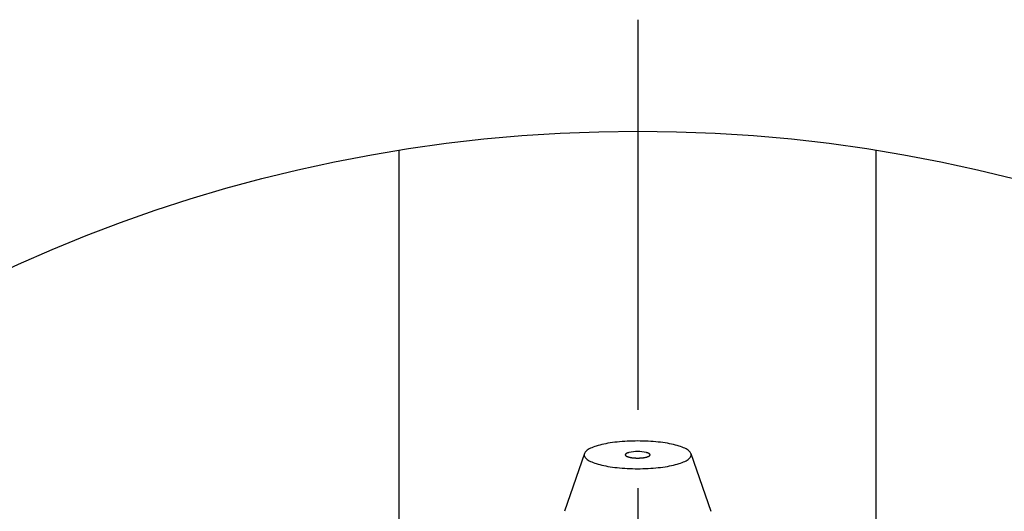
# Model space of a CAD drawing. Extents: x -72 to 147, y -72 to 147.
# Tile 5 of 8: x -28 to 16, y 50 to 73. Entities that reach past the tile are written whole.
import ezdxf

# ---------------------------------------------------------------- set-up
doc = ezdxf.new("R2010")
doc.units = 0
doc.header["$LTSCALE"] = 14
doc.linetypes.add('CENTER', pattern=[2, 1.25, -0.25, 0.25, -0.25])
doc.layers.get('0').update_dxf_attribs({"linetype": 'CONTINUOUS'})
doc.layers.add('CENTER', color=1, linetype='CENTER')

msp = doc.modelspace()

# ---------------------------------------------------------------- linework, layer by layer
for p, q in [((-10.705, 47.323), (-10.705, 66.646)), ((10.705, 47.323), (10.705, 66.646))]:
    msp.add_line(p, q)
at = {"linetype": 'CONTINUOUS'}
for p, q in [((-2.39, 53.043), (-3.287, 50.456)), ((2.39, 53.043), (3.287, 50.456))]:
    msp.add_line(p, q, dxfattribs=at)
for points in [[(2.4, 52.988, 0), (2.397, 53.018, 0), (2.388, 53.049, 0), (2.374, 53.079, 0), (2.354, 53.109, 0), (2.328, 53.139, 0), (2.297, 53.168, 0), (2.26, 53.197, 0), (2.217, 53.226, 0), (2.17, 53.254, 0), (2.117, 53.281, 0), (2.059, 53.307, 0), (1.996, 53.333, 0), (1.928, 53.358, 0), (1.855, 53.382, 0), (1.778, 53.405, 0), (1.697, 53.427, 0), (1.612, 53.448, 0), (1.523, 53.468, 0), (1.43, 53.487, 0), (1.333, 53.504, 0), (1.234, 53.521, 0), (1.131, 53.536, 0), (1.026, 53.55, 0), (0.918, 53.562, 0), (0.809, 53.573, 0), (0.697, 53.582, 0), (0.583, 53.59, 0), (0.468, 53.597, 0), (0.352, 53.602, 0), (0.235, 53.606, 0), (0.118, 53.608, 0), (0, 53.609, 0), (-0.118, 53.608, 0), (-0.235, 53.606, 0), (-0.352, 53.602, 0), (-0.468, 53.597, 0), (-0.583, 53.59, 0), (-0.697, 53.582, 0), (-0.809, 53.573, 0), (-0.918, 53.562, 0), (-1.026, 53.55, 0), (-1.131, 53.536, 0), (-1.234, 53.521, 0), (-1.333, 53.504, 0), (-1.43, 53.487, 0), (-1.523, 53.468, 0), (-1.612, 53.448, 0), (-1.697, 53.427, 0), (-1.778, 53.405, 0), (-1.855, 53.382, 0), (-1.928, 53.358, 0), (-1.996, 53.333, 0), (-2.059, 53.307, 0), (-2.117, 53.281, 0), (-2.17, 53.254, 0), (-2.217, 53.226, 0), (-2.26, 53.197, 0), (-2.297, 53.168, 0), (-2.328, 53.139, 0), (-2.354, 53.109, 0), (-2.374, 53.079, 0), (-2.388, 53.049, 0), (-2.397, 53.018, 0), (-2.4, 52.988, 0), (-2.397, 52.958, 0), (-2.388, 52.927, 0), (-2.374, 52.897, 0), (-2.354, 52.867, 0), (-2.328, 52.837, 0), (-2.297, 52.808, 0), (-2.26, 52.779, 0), (-2.217, 52.75, 0), (-2.17, 52.722, 0), (-2.117, 52.695, 0), (-2.059, 52.669, 0), (-1.996, 52.643, 0), (-1.928, 52.618, 0), (-1.855, 52.594, 0), (-1.778, 52.571, 0), (-1.697, 52.549, 0), (-1.612, 52.528, 0), (-1.523, 52.508, 0), (-1.43, 52.489, 0), (-1.333, 52.471, 0), (-1.234, 52.455, 0), (-1.131, 52.44, 0), (-1.026, 52.426, 0), (-0.918, 52.414, 0), (-0.809, 52.403, 0), (-0.697, 52.394, 0), (-0.583, 52.385, 0), (-0.468, 52.379, 0), (-0.352, 52.373, 0), (-0.235, 52.37, 0), (-0.118, 52.367, 0), (0, 52.367, 0), (0.118, 52.367, 0), (0.235, 52.37, 0), (0.352, 52.373, 0), (0.468, 52.379, 0), (0.583, 52.385, 0), (0.697, 52.394, 0), (0.809, 52.403, 0), (0.918, 52.414, 0), (1.026, 52.426, 0), (1.131, 52.44, 0), (1.234, 52.455, 0), (1.333, 52.471, 0), (1.43, 52.489, 0), (1.523, 52.508, 0), (1.612, 52.528, 0), (1.697, 52.549, 0), (1.778, 52.571, 0), (1.855, 52.594, 0), (1.928, 52.618, 0), (1.996, 52.643, 0), (2.059, 52.669, 0), (2.117, 52.695, 0), (2.17, 52.722, 0), (2.217, 52.75, 0), (2.26, 52.779, 0), (2.297, 52.808, 0), (2.328, 52.837, 0), (2.354, 52.867, 0), (2.374, 52.897, 0), (2.388, 52.927, 0), (2.397, 52.958, 0), (2.4, 52.988, 0)], [(-0.386, 53.091, 0), (-0.4, 53.087, 0), (-0.414, 53.083, 0), (-0.427, 53.079, 0), (-0.44, 53.075, 0), (-0.452, 53.071, 0), (-0.464, 53.066, 0), (-0.475, 53.062, 0), (-0.485, 53.057, 0), (-0.495, 53.053, 0), (-0.504, 53.048, 0), (-0.512, 53.043, 0), (-0.52, 53.038, 0), (-0.526, 53.033, 0), (-0.532, 53.028, 0), (-0.538, 53.023, 0), (-0.542, 53.018, 0), (-0.546, 53.013, 0), (-0.55, 53.007, 0), (-0.552, 53.002, 0), (-0.554, 52.997, 0), (-0.554, 52.991, 0), (-0.554, 52.986, 0), (-0.554, 52.981, 0), (-0.552, 52.975, 0), (-0.55, 52.97, 0), (-0.547, 52.965, 0), (-0.544, 52.96, 0), (-0.539, 52.954, 0), (-0.534, 52.949, 0), (-0.528, 52.944, 0), (-0.521, 52.939, 0), (-0.514, 52.934, 0), (-0.506, 52.929, 0), (-0.497, 52.924, 0), (-0.488, 52.92, 0), (-0.478, 52.915, 0), (-0.467, 52.91, 0), (-0.456, 52.906, 0), (-0.443, 52.902, 0), (-0.431, 52.898, 0), (-0.418, 52.894, 0), (-0.404, 52.89, 0), (-0.389, 52.886, 0), (-0.375, 52.882, 0), (-0.359, 52.879, 0), (-0.343, 52.875, 0), (-0.327, 52.872, 0), (-0.31, 52.869, 0), (-0.293, 52.866, 0), (-0.275, 52.863, 0), (-0.257, 52.861, 0), (-0.239, 52.858, 0), (-0.22, 52.856, 0), (-0.201, 52.854, 0), (-0.182, 52.852, 0), (-0.162, 52.851, 0), (-0.142, 52.849, 0), (-0.122, 52.848, 0), (-0.102, 52.847, 0), (-0.082, 52.846, 0), (-0.062, 52.845, 0), (-0.041, 52.845, 0), (-0.021, 52.844, 0), (0, 52.844, 0), (0.021, 52.844, 0), (0.041, 52.845, 0), (0.062, 52.845, 0), (0.082, 52.846, 0), (0.102, 52.847, 0), (0.122, 52.848, 0), (0.142, 52.849, 0), (0.162, 52.851, 0), (0.182, 52.852, 0), (0.201, 52.854, 0), (0.22, 52.856, 0), (0.239, 52.858, 0), (0.257, 52.861, 0), (0.275, 52.863, 0), (0.293, 52.866, 0), (0.31, 52.869, 0), (0.327, 52.872, 0), (0.343, 52.875, 0), (0.359, 52.879, 0), (0.375, 52.882, 0), (0.389, 52.886, 0), (0.404, 52.89, 0), (0.418, 52.894, 0), (0.431, 52.898, 0), (0.443, 52.902, 0), (0.456, 52.906, 0), (0.467, 52.91, 0), (0.478, 52.915, 0), (0.488, 52.92, 0), (0.497, 52.924, 0), (0.506, 52.929, 0), (0.514, 52.934, 0), (0.521, 52.939, 0), (0.528, 52.944, 0), (0.534, 52.949, 0), (0.539, 52.954, 0), (0.544, 52.96, 0), (0.547, 52.965, 0), (0.55, 52.97, 0), (0.552, 52.975, 0), (0.554, 52.981, 0), (0.554, 52.986, 0), (0.554, 52.991, 0), (0.554, 52.997, 0), (0.552, 53.002, 0), (0.55, 53.007, 0), (0.546, 53.013, 0), (0.542, 53.018, 0), (0.538, 53.023, 0), (0.532, 53.028, 0), (0.526, 53.033, 0), (0.52, 53.038, 0), (0.512, 53.043, 0), (0.504, 53.048, 0), (0.495, 53.053, 0), (0.485, 53.057, 0), (0.475, 53.062, 0), (0.464, 53.066, 0), (0.452, 53.071, 0), (0.44, 53.075, 0), (0.427, 53.079, 0), (0.414, 53.083, 0), (0.4, 53.087, 0), (0.386, 53.091, 0)]]:
    msp.add_polyline3d(points, dxfattribs=at)
msp.add_circle((0, 0), 67.5)
msp.add_arc((-17.888, 48.294), 9, 290.3247, 290.3247)
msp.add_arc((0, 51.551), 1.588, 75.9447, 104.0553, dxfattribs=at)
at = {"layer": 'CENTER'}
msp.add_line((0, 72.5), (0, -72.5), dxfattribs=at)

doc.saveas('drawing.dxf')
